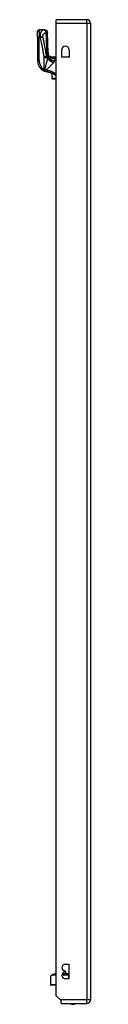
# Model space of a CAD drawing. Header units: inches. Extents: x 14 to 456, y 41 to 215.
# Tile 99 of 154: x 127.51 to 128.95, y 117.44 to 144.37. Entities that reach past the tile are written whole.
import ezdxf

# ---------------------------------------------------------------- set-up
doc = ezdxf.new("R2010")
doc.units = ezdxf.units.IN
doc.header["$MEASUREMENT"] = 0
doc.layers.add('Visible Edges(ANSI)', color=7, linetype='Continuous', lineweight=25)
doc.layers.add('Visible Tangent Edges(ANSI)', color=7, linetype='Continuous', lineweight=25)

msp = doc.modelspace()

# ---------------------------------------------------------------- linework, layer by layer
at = {"layer": 'Visible Edges(ANSI)'}
for p, q in [((128.856, 144.373), (128.021, 144.373)), ((128.021, 144.274), (128.021, 144.373)), ((128.021, 117.671), (128.021, 144.274)), ((128.955, 144.274), (128.955, 117.554)), ((127.51, 143.901), (127.51, 144.059)), ((127.51, 143.901), (127.51, 143.252)), ((127.701, 144.098), (127.549, 144.098)), ((127.703, 144.098), (127.701, 144.098)), ((127.867, 143.356), (128.021, 143.356)), ((127.89, 143.338), (127.889, 143.338)), ((128.169, 143.345), (128.169, 143.549)), ((128.169, 143.356), (128.349, 143.356)), ((128.372, 143.345), (128.169, 143.345)), ((128.372, 143.549), (128.372, 143.345)), ((127.9, 142.906), (127.9, 142.766)), ((127.9, 142.764), (127.9, 142.766)), ((127.908, 142.756), (128.021, 142.756)), ((128.271, 118.53), (128.366, 118.53)), ((128.366, 118.53), (128.366, 118.13)), ((127.978, 118.272), (127.971, 118.272)), ((127.973, 118.265), (127.971, 118.272)), ((128.021, 118.272), (127.978, 118.272)), ((128.304, 118.272), (128.189, 118.272)), ((128.226, 118.351), (128.257, 118.351)), ((128.271, 118.32), (128.271, 118.34)), ((128.277, 118.332), (128.279, 118.272)), ((128.305, 118.272), (128.304, 118.272)), ((128.305, 118.272), (128.322, 118.272)), ((128.325, 118.272), (128.322, 118.272)), ((128.326, 118.272), (128.325, 118.272)), ((128.366, 118.272), (128.326, 118.272)), ((127.865, 118.192), (127.865, 117.975)), ((127.871, 118.206), (127.911, 118.245)), ((127.925, 118.251), (128.021, 118.251)), ((127.95, 118.254), (127.957, 118.254)), ((128.021, 118.254), (127.957, 118.254)), ((128.18, 118.251), (128.365, 118.251)), ((128.181, 118.254), (128.342, 118.254)), ((128.366, 118.13), (128.271, 118.13)), ((128.366, 118.254), (128.342, 118.254)), ((128.366, 118.251), (128.365, 118.251)), ((128.021, 117.956), (127.885, 117.956)), ((128.138, 117.554), (128.021, 117.671)), ((128.155, 117.537), (128.138, 117.554)), ((128.155, 117.455), (128.155, 117.537)), ((128.155, 117.455), (128.856, 117.455))]:
    msp.add_line(p, q, dxfattribs=at)
at = {"layer": 'Visible Edges(ANSI)', "flags": 128}
for points in [[(127.703, 144.098), (127.718, 144.097), (127.732, 144.092), (127.746, 144.085), (127.758, 144.076), (127.768, 144.064), (127.775, 144.051), (127.78, 144.036), (127.782, 144.021)], [(127.801, 143.465), (127.791, 143.743), (127.782, 144.021)], [(127.853, 143.361), (127.84, 143.372), (127.829, 143.386), (127.819, 143.401), (127.812, 143.417), (127.807, 143.431), (127.803, 143.444), (127.802, 143.456), (127.801, 143.465)], [(127.889, 143.338), (127.888, 143.34), (127.886, 143.341), (127.884, 143.342), (127.883, 143.343), (127.881, 143.345), (127.88, 143.346), (127.878, 143.347), (127.877, 143.348), (127.876, 143.349), (127.874, 143.35), (127.873, 143.35), (127.872, 143.351), (127.872, 143.352), (127.871, 143.352), (127.87, 143.353), (127.869, 143.354), (127.869, 143.354), (127.868, 143.355), (127.868, 143.355), (127.867, 143.355), (127.867, 143.355), (127.867, 143.356), (127.867, 143.356), (127.867, 143.356)], [(127.898, 143.333), (127.898, 143.333), (127.897, 143.334), (127.897, 143.334), (127.897, 143.334), (127.896, 143.334), (127.896, 143.334), (127.895, 143.334), (127.895, 143.335), (127.895, 143.335), (127.894, 143.335), (127.894, 143.335), (127.894, 143.336), (127.893, 143.336), (127.893, 143.336), (127.893, 143.336), (127.892, 143.336), (127.892, 143.337), (127.892, 143.337), (127.891, 143.337), (127.891, 143.337), (127.891, 143.337), (127.891, 143.337), (127.89, 143.338), (127.89, 143.338)], [(127.665, 142.981), (127.666, 142.98), (127.667, 142.98), (127.668, 142.979), (127.669, 142.978), (127.671, 142.978), (127.672, 142.977), (127.673, 142.976), (127.674, 142.976), (127.675, 142.975), (127.677, 142.974), (127.678, 142.974), (127.679, 142.973), (127.68, 142.972), (127.682, 142.972), (127.683, 142.971), (127.684, 142.971), (127.685, 142.97), (127.686, 142.969), (127.688, 142.969), (127.689, 142.968), (127.69, 142.968), (127.691, 142.967), (127.692, 142.967), (127.694, 142.966)], [(127.775, 142.941), (127.771, 142.942), (127.768, 142.942), (127.764, 142.943), (127.761, 142.944), (127.757, 142.945), (127.754, 142.945), (127.75, 142.946), (127.747, 142.947), (127.744, 142.948), (127.74, 142.949), (127.737, 142.95), (127.733, 142.951), (127.73, 142.952), (127.727, 142.953), (127.723, 142.954), (127.72, 142.955), (127.716, 142.957), (127.713, 142.958), (127.71, 142.959), (127.707, 142.96), (127.703, 142.962), (127.7, 142.963), (127.697, 142.965), (127.694, 142.966)], [(128.021, 142.837), (128.012, 142.844), (128.003, 142.85), (127.993, 142.856), (127.984, 142.862), (127.974, 142.868), (127.965, 142.874), (127.955, 142.879), (127.945, 142.885), (127.935, 142.89), (127.925, 142.895), (127.915, 142.899), (127.904, 142.904), (127.894, 142.908), (127.883, 142.912), (127.873, 142.916), (127.862, 142.92), (127.851, 142.923), (127.84, 142.927), (127.83, 142.93), (127.819, 142.932), (127.808, 142.935), (127.797, 142.937), (127.786, 142.939), (127.775, 142.941)]]:
    msp.add_lwpolyline(points, dxfattribs=at)
at = {"layer": 'Visible Edges(ANSI)'}
for centre, radius, start, end in [((128.856, 144.274), 0.099, 0, 90), ((127.549, 144.059), 0.0394, 90, 180), ((128.271, 143.549), 0.102, 0, 180), ((127.96, 143.529), 0.197, 232.7495, 241.8538), ((128.349, 143.336), 0.0197, 27.3655, 90), ((127.825, 143.252), 0.315, 180, 239.4195), ((127.908, 142.764), 0.00787, 180, 270), ((128.271, 118.435), 0.095, 90, 270), ((127.966, 118.262), 0.00787, 270, 20), ((127.971, 118.272), 0.000394, 90, 200), ((128.271, 118.225), 0.095, 90, 270), ((128.257, 118.331), 0.02, 2.5, 90), ((127.885, 118.192), 0.0197, 135, 180), ((127.925, 118.231), 0.0197, 90, 135), ((127.95, 118.25), 0.00394, 90, 169.9795), ((127.885, 117.975), 0.0197, 180, 270), ((128.478, 117.623), 0.188, 243.6372, 296.3628), ((128.856, 117.554), 0.099, 270, 0)]:
    msp.add_arc(centre, radius, start, end, dxfattribs=at)
at = {"layer": 'Visible Tangent Edges(ANSI)'}
for p, q in [((128.021, 144.274), (128.856, 144.274)), ((128.856, 144.274), (128.856, 144.373)), ((128.856, 144.274), (128.955, 144.274)), ((128.856, 144.274), (128.856, 117.554)), ((127.51, 143.901), (127.549, 143.901)), ((127.549, 144.098), (127.549, 143.901)), ((127.549, 143.901), (127.582, 143.901)), ((127.549, 143.252), (127.549, 143.901)), ((127.682, 143.364), (127.757, 143.378)), ((127.685, 143.335), (127.783, 143.335)), ((127.685, 143.335), (127.685, 143.015)), ((127.783, 143.326), (127.783, 143.335)), ((127.785, 143.343), (127.785, 143.331)), ((127.785, 143.343), (127.788, 143.343)), ((127.917, 143.331), (127.915, 143.326)), ((128.021, 143.342), (127.968, 143.342)), ((127.968, 143.323), (127.968, 143.342)), ((127.968, 143.323), (128.021, 143.323)), ((128.021, 143.322), (127.99, 143.322)), ((127.99, 143.322), (127.99, 143.313)), ((127.99, 143.313), (128.021, 143.313)), ((128.349, 143.345), (128.349, 143.356)), ((127.51, 143.252), (127.549, 143.252)), ((127.665, 142.981), (127.685, 143.015)), ((127.908, 142.762), (127.908, 142.902)), ((127.908, 142.762), (127.908, 142.756)), ((128.021, 142.762), (127.908, 142.762)), ((127.977, 118.272), (127.971, 118.272)), ((127.973, 118.265), (127.98, 118.265)), ((127.977, 118.272), (128.021, 118.272)), ((127.977, 118.272), (127.98, 118.265)), ((128.021, 118.265), (127.98, 118.265)), ((128.185, 118.265), (128.32, 118.265)), ((128.304, 118.272), (128.188, 118.272)), ((128.277, 118.332), (128.271, 118.332)), ((128.322, 118.272), (128.305, 118.272)), ((128.322, 118.272), (128.32, 118.265)), ((128.366, 118.265), (128.32, 118.265)), ((128.322, 118.272), (128.325, 118.272)), ((128.327, 118.272), (128.366, 118.272)), ((127.907, 118.231), (127.865, 118.192)), ((128.021, 118.231), (127.907, 118.231)), ((128.365, 118.231), (128.176, 118.231)), ((128.365, 118.231), (128.365, 118.251)), ((128.365, 118.13), (128.365, 118.231)), ((128.365, 118.231), (128.366, 118.231)), ((127.865, 117.975), (128.021, 117.975)), ((128.856, 117.554), (128.138, 117.554)), ((128.955, 117.554), (128.856, 117.554)), ((128.856, 117.455), (128.856, 117.554))]:
    msp.add_line(p, q, dxfattribs=at)
at = {"layer": 'Visible Tangent Edges(ANSI)', "flags": 128}
for points in [[(127.686, 144.095), (127.68, 144.093), (127.674, 144.092), (127.668, 144.09), (127.662, 144.087), (127.656, 144.085), (127.65, 144.082), (127.644, 144.079), (127.638, 144.075), (127.632, 144.071), (127.627, 144.066), (127.621, 144.061), (127.616, 144.055), (127.611, 144.048), (127.606, 144.041), (127.601, 144.032), (127.597, 144.022), (127.593, 144.011), (127.589, 143.999), (127.586, 143.986), (127.584, 143.971), (127.582, 143.954), (127.581, 143.937), (127.581, 143.919), (127.582, 143.901)], [(127.582, 143.901), (127.585, 143.902), (127.589, 143.902), (127.592, 143.903), (127.595, 143.904), (127.599, 143.904), (127.602, 143.905), (127.605, 143.905), (127.609, 143.906), (127.612, 143.907), (127.615, 143.907), (127.618, 143.908), (127.622, 143.908), (127.625, 143.909), (127.628, 143.91), (127.631, 143.91), (127.634, 143.911), (127.637, 143.911), (127.64, 143.912), (127.643, 143.912), (127.646, 143.913), (127.648, 143.914), (127.651, 143.914), (127.654, 143.915), (127.656, 143.915)], [(127.582, 143.901), (127.586, 143.879), (127.59, 143.857), (127.594, 143.834), (127.599, 143.812), (127.603, 143.789), (127.607, 143.767), (127.611, 143.744), (127.615, 143.722), (127.62, 143.7), (127.624, 143.677), (127.628, 143.655), (127.632, 143.633), (127.636, 143.61), (127.64, 143.588), (127.645, 143.565), (127.649, 143.543), (127.653, 143.521), (127.657, 143.498), (127.661, 143.476), (127.666, 143.453), (127.67, 143.431), (127.674, 143.409), (127.678, 143.386), (127.682, 143.364)], [(127.656, 143.915), (127.655, 143.922), (127.655, 143.93), (127.656, 143.937), (127.657, 143.944), (127.658, 143.95), (127.661, 143.956), (127.664, 143.962), (127.667, 143.967), (127.67, 143.973), (127.674, 143.977), (127.678, 143.982), (127.682, 143.986), (127.686, 143.99), (127.69, 143.994), (127.694, 143.998), (127.699, 144.001), (127.704, 144.005), (127.708, 144.008), (127.713, 144.011), (127.718, 144.013), (127.723, 144.016), (127.728, 144.018), (127.733, 144.021), (127.739, 144.023)], [(127.757, 143.378), (127.753, 143.4), (127.749, 143.423), (127.744, 143.445), (127.74, 143.467), (127.736, 143.49), (127.732, 143.512), (127.728, 143.534), (127.723, 143.557), (127.719, 143.579), (127.715, 143.602), (127.711, 143.624), (127.707, 143.646), (127.702, 143.669), (127.698, 143.691), (127.694, 143.714), (127.69, 143.736), (127.686, 143.758), (127.682, 143.781), (127.677, 143.803), (127.673, 143.826), (127.669, 143.848), (127.665, 143.87), (127.661, 143.893), (127.656, 143.915)], [(127.701, 144.098), (127.701, 144.098), (127.701, 144.098), (127.7, 144.098), (127.7, 144.098), (127.7, 144.098), (127.699, 144.098), (127.698, 144.098), (127.698, 144.098), (127.697, 144.097), (127.697, 144.097), (127.696, 144.097), (127.695, 144.097), (127.695, 144.097), (127.694, 144.097), (127.693, 144.096), (127.692, 144.096), (127.692, 144.096), (127.691, 144.096), (127.69, 144.096), (127.689, 144.095), (127.689, 144.095), (127.688, 144.095), (127.687, 144.095), (127.686, 144.095)], [(127.686, 144.095), (127.688, 144.094), (127.691, 144.093), (127.693, 144.092), (127.696, 144.09), (127.698, 144.089), (127.701, 144.087), (127.704, 144.084), (127.706, 144.082), (127.709, 144.079), (127.711, 144.076), (127.714, 144.073), (127.716, 144.07), (127.719, 144.067), (127.721, 144.063), (127.723, 144.059), (127.726, 144.055), (127.728, 144.051), (127.73, 144.047), (127.731, 144.043), (127.733, 144.039), (127.735, 144.035), (127.736, 144.031), (127.738, 144.027), (127.739, 144.023)], [(127.701, 144.098), (127.706, 144.098), (127.711, 144.098), (127.715, 144.097), (127.72, 144.096), (127.725, 144.094), (127.729, 144.093), (127.734, 144.091), (127.738, 144.088), (127.743, 144.086), (127.747, 144.083), (127.751, 144.08), (127.755, 144.076), (127.759, 144.072), (127.762, 144.068), (127.766, 144.064), (127.768, 144.06), (127.771, 144.055), (127.773, 144.05), (127.775, 144.046), (127.777, 144.041), (127.778, 144.036), (127.779, 144.031), (127.78, 144.027), (127.78, 144.022)], [(127.739, 144.023), (127.741, 144.023), (127.744, 144.023), (127.746, 144.023), (127.749, 144.023), (127.751, 144.023), (127.753, 144.023), (127.755, 144.023), (127.757, 144.023), (127.759, 144.023), (127.761, 144.023), (127.763, 144.023), (127.765, 144.023), (127.767, 144.023), (127.768, 144.023), (127.77, 144.023), (127.772, 144.023), (127.773, 144.023), (127.774, 144.023), (127.776, 144.023), (127.777, 144.023), (127.778, 144.023), (127.779, 144.023), (127.779, 144.022), (127.78, 144.022)], [(127.739, 144.023), (127.739, 143.996), (127.74, 143.97), (127.741, 143.944), (127.742, 143.918), (127.743, 143.892), (127.743, 143.866), (127.744, 143.84), (127.745, 143.814), (127.746, 143.787), (127.747, 143.761), (127.748, 143.735), (127.749, 143.709), (127.75, 143.683), (127.751, 143.657), (127.751, 143.631), (127.752, 143.604), (127.753, 143.578), (127.754, 143.552), (127.755, 143.526), (127.756, 143.5), (127.757, 143.474), (127.758, 143.448), (127.759, 143.421), (127.76, 143.395)], [(127.78, 144.022), (127.78, 144.022), (127.78, 144.022), (127.781, 144.022), (127.781, 144.022), (127.781, 144.022), (127.781, 144.022), (127.781, 144.022), (127.781, 144.022), (127.781, 144.022), (127.781, 144.022), (127.781, 144.022), (127.782, 144.022), (127.782, 144.022), (127.782, 144.021), (127.782, 144.021), (127.782, 144.021), (127.782, 144.021), (127.782, 144.021), (127.782, 144.021), (127.782, 144.021), (127.782, 144.021), (127.782, 144.021), (127.782, 144.021), (127.782, 144.021)], [(127.682, 143.364), (127.683, 143.362), (127.683, 143.361), (127.683, 143.36), (127.683, 143.359), (127.683, 143.358), (127.683, 143.356), (127.684, 143.355), (127.684, 143.354), (127.684, 143.353), (127.684, 143.352), (127.684, 143.35), (127.684, 143.349), (127.684, 143.348), (127.684, 143.347), (127.684, 143.346), (127.685, 143.344), (127.685, 143.343), (127.685, 143.342), (127.685, 143.341), (127.685, 143.339), (127.685, 143.338), (127.685, 143.337), (127.685, 143.336), (127.685, 143.335)], [(127.783, 143.326), (127.78, 143.314), (127.778, 143.302), (127.775, 143.29), (127.772, 143.278), (127.769, 143.266), (127.766, 143.254), (127.763, 143.241), (127.76, 143.229), (127.757, 143.216), (127.754, 143.204), (127.75, 143.191), (127.747, 143.178), (127.744, 143.165), (127.74, 143.152), (127.737, 143.139), (127.733, 143.126), (127.73, 143.113), (127.726, 143.1), (127.723, 143.086), (127.719, 143.073), (127.715, 143.06), (127.712, 143.047), (127.708, 143.033), (127.704, 143.02)], [(127.783, 143.335), (127.782, 143.336), (127.781, 143.338), (127.78, 143.34), (127.78, 143.342), (127.779, 143.344), (127.778, 143.345), (127.777, 143.347), (127.776, 143.349), (127.775, 143.351), (127.774, 143.352), (127.773, 143.354), (127.772, 143.356), (127.771, 143.358), (127.77, 143.36), (127.769, 143.361), (127.768, 143.363), (127.767, 143.365), (127.765, 143.367), (127.764, 143.369), (127.763, 143.37), (127.761, 143.372), (127.76, 143.374), (127.758, 143.376), (127.757, 143.378)], [(127.76, 143.395), (127.762, 143.393), (127.763, 143.391), (127.764, 143.389), (127.765, 143.387), (127.766, 143.385), (127.767, 143.383), (127.768, 143.381), (127.769, 143.379), (127.77, 143.376), (127.771, 143.374), (127.772, 143.372), (127.773, 143.37), (127.774, 143.368), (127.775, 143.366), (127.777, 143.363), (127.778, 143.361), (127.779, 143.359), (127.78, 143.357), (127.781, 143.354), (127.781, 143.352), (127.782, 143.35), (127.783, 143.347), (127.784, 143.345), (127.785, 143.343)], [(127.785, 143.331), (127.785, 143.331), (127.785, 143.331), (127.785, 143.331), (127.785, 143.33), (127.785, 143.33), (127.785, 143.33), (127.785, 143.33), (127.784, 143.329), (127.784, 143.329), (127.784, 143.329), (127.784, 143.329), (127.784, 143.328), (127.784, 143.328), (127.784, 143.328), (127.784, 143.328), (127.784, 143.327), (127.783, 143.327), (127.783, 143.327), (127.783, 143.327), (127.783, 143.326), (127.783, 143.326), (127.783, 143.326), (127.783, 143.326), (127.783, 143.326)], [(127.788, 143.343), (127.788, 143.342), (127.788, 143.342), (127.787, 143.341), (127.787, 143.341), (127.787, 143.34), (127.787, 143.34), (127.787, 143.339), (127.787, 143.339), (127.787, 143.339), (127.787, 143.338), (127.787, 143.338), (127.787, 143.337), (127.786, 143.337), (127.786, 143.336), (127.786, 143.336), (127.786, 143.335), (127.786, 143.335), (127.786, 143.334), (127.786, 143.334), (127.786, 143.333), (127.786, 143.333), (127.785, 143.332), (127.785, 143.332), (127.785, 143.331)], [(127.798, 143.39), (127.797, 143.388), (127.797, 143.386), (127.797, 143.384), (127.797, 143.382), (127.796, 143.38), (127.796, 143.378), (127.796, 143.376), (127.795, 143.374), (127.795, 143.372), (127.794, 143.37), (127.794, 143.368), (127.794, 143.366), (127.793, 143.364), (127.793, 143.362), (127.792, 143.36), (127.792, 143.358), (127.791, 143.356), (127.791, 143.354), (127.79, 143.352), (127.79, 143.35), (127.789, 143.348), (127.789, 143.346), (127.788, 143.345), (127.788, 143.343)], [(127.801, 143.465), (127.801, 143.462), (127.801, 143.459), (127.801, 143.457), (127.801, 143.454), (127.801, 143.451), (127.801, 143.448), (127.801, 143.445), (127.801, 143.442), (127.801, 143.439), (127.801, 143.436), (127.801, 143.433), (127.801, 143.43), (127.8, 143.427), (127.8, 143.424), (127.8, 143.421), (127.8, 143.417), (127.8, 143.414), (127.799, 143.411), (127.799, 143.407), (127.799, 143.404), (127.799, 143.401), (127.798, 143.397), (127.798, 143.394), (127.798, 143.39)], [(127.913, 143.342), (127.912, 143.341), (127.911, 143.341), (127.91, 143.341), (127.909, 143.341), (127.908, 143.341), (127.907, 143.341), (127.906, 143.341), (127.905, 143.341), (127.904, 143.341), (127.903, 143.341), (127.901, 143.34), (127.9, 143.34), (127.899, 143.34), (127.898, 143.34), (127.897, 143.34), (127.896, 143.34), (127.896, 143.339), (127.895, 143.339), (127.894, 143.339), (127.893, 143.339), (127.892, 143.339), (127.891, 143.338), (127.891, 143.338), (127.89, 143.338)], [(127.898, 143.333), (127.897, 143.333), (127.897, 143.334), (127.897, 143.334), (127.897, 143.334), (127.897, 143.334), (127.897, 143.335), (127.897, 143.335), (127.898, 143.335), (127.899, 143.335), (127.899, 143.334), (127.9, 143.334), (127.901, 143.334), (127.902, 143.334), (127.904, 143.334), (127.905, 143.334), (127.906, 143.333), (127.907, 143.333), (127.908, 143.333), (127.91, 143.333), (127.911, 143.332), (127.912, 143.332), (127.914, 143.332), (127.915, 143.331), (127.917, 143.331)], [(127.898, 143.333), (127.899, 143.333), (127.899, 143.333), (127.9, 143.332), (127.901, 143.332), (127.902, 143.332), (127.902, 143.331), (127.903, 143.331), (127.904, 143.331), (127.904, 143.33), (127.905, 143.33), (127.906, 143.33), (127.906, 143.33), (127.907, 143.329), (127.908, 143.329), (127.908, 143.329), (127.909, 143.328), (127.91, 143.328), (127.911, 143.328), (127.911, 143.328), (127.912, 143.327), (127.913, 143.327), (127.913, 143.327), (127.914, 143.327), (127.915, 143.326)], [(127.968, 143.342), (127.965, 143.342), (127.963, 143.342), (127.961, 143.342), (127.958, 143.342), (127.956, 143.342), (127.954, 143.342), (127.952, 143.342), (127.949, 143.342), (127.947, 143.342), (127.945, 143.342), (127.943, 143.342), (127.94, 143.342), (127.938, 143.342), (127.936, 143.342), (127.934, 143.342), (127.931, 143.342), (127.929, 143.342), (127.927, 143.342), (127.925, 143.342), (127.922, 143.342), (127.92, 143.342), (127.918, 143.342), (127.916, 143.342), (127.913, 143.342)], [(127.915, 143.326), (127.918, 143.325), (127.921, 143.324), (127.924, 143.323), (127.927, 143.322), (127.93, 143.321), (127.933, 143.321), (127.936, 143.32), (127.939, 143.319), (127.942, 143.318), (127.945, 143.318), (127.949, 143.317), (127.952, 143.316), (127.955, 143.316), (127.958, 143.315), (127.961, 143.315), (127.964, 143.314), (127.968, 143.314), (127.971, 143.314), (127.974, 143.313), (127.977, 143.313), (127.98, 143.313), (127.984, 143.313), (127.987, 143.313), (127.99, 143.313)], [(127.917, 143.331), (127.919, 143.331), (127.921, 143.33), (127.922, 143.33), (127.925, 143.33), (127.927, 143.329), (127.929, 143.329), (127.931, 143.328), (127.933, 143.328), (127.935, 143.328), (127.937, 143.327), (127.939, 143.327), (127.941, 143.327), (127.943, 143.326), (127.945, 143.326), (127.948, 143.326), (127.95, 143.325), (127.952, 143.325), (127.954, 143.325), (127.956, 143.325), (127.959, 143.324), (127.961, 143.324), (127.963, 143.324), (127.965, 143.324), (127.968, 143.323)], [(127.99, 143.322), (127.989, 143.322), (127.988, 143.322), (127.987, 143.322), (127.986, 143.322), (127.985, 143.322), (127.984, 143.322), (127.983, 143.322), (127.982, 143.322), (127.982, 143.322), (127.981, 143.322), (127.98, 143.322), (127.979, 143.323), (127.978, 143.323), (127.977, 143.323), (127.976, 143.323), (127.975, 143.323), (127.974, 143.323), (127.973, 143.323), (127.972, 143.323), (127.971, 143.323), (127.97, 143.323), (127.969, 143.323), (127.968, 143.323), (127.968, 143.323)], [(127.984, 143.25), (127.986, 143.254), (127.987, 143.257), (127.989, 143.26), (127.99, 143.263), (127.992, 143.267), (127.993, 143.27), (127.994, 143.273), (127.995, 143.276), (127.996, 143.278), (127.996, 143.281), (127.997, 143.284), (127.997, 143.287), (127.997, 143.289), (127.998, 143.292), (127.998, 143.294), (127.997, 143.296), (127.997, 143.299), (127.997, 143.301), (127.996, 143.303), (127.995, 143.305), (127.994, 143.307), (127.993, 143.309), (127.991, 143.311), (127.99, 143.313)], [(127.737, 142.996), (127.747, 143.005), (127.757, 143.013), (127.766, 143.022), (127.776, 143.031), (127.786, 143.04), (127.795, 143.048), (127.805, 143.057), (127.814, 143.066), (127.823, 143.074), (127.833, 143.083), (127.842, 143.092), (127.851, 143.1), (127.86, 143.109), (127.868, 143.117), (127.877, 143.125), (127.885, 143.134), (127.894, 143.142), (127.902, 143.15), (127.91, 143.158), (127.917, 143.166), (127.925, 143.174), (127.932, 143.182), (127.939, 143.19), (127.946, 143.198)], [(127.946, 143.198), (127.946, 143.198), (127.946, 143.198), (127.946, 143.198), (127.947, 143.198), (127.947, 143.199), (127.947, 143.199), (127.947, 143.199), (127.947, 143.199), (127.947, 143.199), (127.947, 143.199), (127.948, 143.199), (127.948, 143.2), (127.948, 143.2), (127.948, 143.2), (127.948, 143.2), (127.948, 143.2), (127.948, 143.2), (127.949, 143.201), (127.949, 143.201), (127.949, 143.201), (127.949, 143.201), (127.949, 143.201), (127.949, 143.201), (127.949, 143.202)], [(127.949, 143.202), (127.95, 143.202), (127.95, 143.202), (127.95, 143.203), (127.95, 143.203), (127.951, 143.203), (127.951, 143.203), (127.951, 143.204), (127.952, 143.204), (127.952, 143.204), (127.952, 143.205), (127.952, 143.205), (127.953, 143.205), (127.953, 143.206), (127.953, 143.206), (127.954, 143.206), (127.954, 143.207), (127.954, 143.207), (127.954, 143.207), (127.955, 143.208), (127.955, 143.208), (127.955, 143.208), (127.955, 143.209), (127.956, 143.209), (127.956, 143.209)], [(127.956, 143.209), (127.957, 143.211), (127.959, 143.213), (127.96, 143.215), (127.962, 143.216), (127.963, 143.218), (127.965, 143.22), (127.966, 143.222), (127.967, 143.223), (127.969, 143.225), (127.97, 143.227), (127.971, 143.229), (127.972, 143.23), (127.973, 143.232), (127.974, 143.234), (127.976, 143.236), (127.977, 143.237), (127.978, 143.239), (127.979, 143.241), (127.98, 143.242), (127.981, 143.244), (127.982, 143.246), (127.982, 143.247), (127.983, 143.249), (127.984, 143.25)], [(127.702, 143.009), (127.701, 143.009), (127.701, 143.009), (127.7, 143.009), (127.699, 143.01), (127.698, 143.01), (127.698, 143.01), (127.697, 143.01), (127.696, 143.011), (127.695, 143.011), (127.695, 143.011), (127.694, 143.011), (127.693, 143.012), (127.693, 143.012), (127.692, 143.012), (127.691, 143.012), (127.69, 143.013), (127.69, 143.013), (127.689, 143.013), (127.688, 143.014), (127.688, 143.014), (127.687, 143.014), (127.686, 143.014), (127.685, 143.015), (127.685, 143.015)], [(127.702, 143.009), (127.701, 143.006), (127.7, 143.003), (127.7, 143.001), (127.699, 142.998), (127.698, 142.996), (127.697, 142.993), (127.696, 142.991), (127.696, 142.988), (127.695, 142.986), (127.694, 142.984), (127.694, 142.982), (127.693, 142.98), (127.693, 142.978), (127.692, 142.976), (127.692, 142.975), (127.692, 142.973), (127.691, 142.972), (127.691, 142.971), (127.691, 142.969), (127.691, 142.969), (127.692, 142.968), (127.692, 142.967), (127.693, 142.966), (127.694, 142.966)], [(127.694, 142.966), (127.695, 142.965), (127.696, 142.965), (127.698, 142.965), (127.699, 142.965), (127.701, 142.965), (127.702, 142.965), (127.704, 142.966), (127.706, 142.967), (127.707, 142.968), (127.709, 142.969), (127.711, 142.97), (127.712, 142.971), (127.714, 142.973), (127.716, 142.974), (127.718, 142.976), (127.719, 142.978), (127.721, 142.98), (127.723, 142.982), (127.725, 142.984), (127.727, 142.986), (127.729, 142.988), (127.731, 142.99), (127.732, 142.992), (127.734, 142.994)], [(127.704, 143.02), (127.704, 143.02), (127.704, 143.019), (127.704, 143.019), (127.704, 143.018), (127.704, 143.018), (127.704, 143.017), (127.704, 143.017), (127.704, 143.016), (127.703, 143.016), (127.703, 143.015), (127.703, 143.015), (127.703, 143.014), (127.703, 143.014), (127.703, 143.013), (127.703, 143.013), (127.703, 143.013), (127.703, 143.012), (127.703, 143.012), (127.702, 143.011), (127.702, 143.011), (127.702, 143.01), (127.702, 143.01), (127.702, 143.009), (127.702, 143.009)], [(127.734, 142.994), (127.734, 142.995), (127.734, 142.995), (127.735, 142.995), (127.735, 142.995), (127.735, 142.995), (127.735, 142.995), (127.735, 142.995), (127.735, 142.995), (127.735, 142.995), (127.735, 142.995), (127.735, 142.995), (127.736, 142.995), (127.736, 142.995), (127.736, 142.995), (127.736, 142.995), (127.736, 142.995), (127.736, 142.995), (127.736, 142.996), (127.737, 142.996), (127.737, 142.996), (127.737, 142.996), (127.737, 142.996), (127.737, 142.996), (127.737, 142.996)], [(127.781, 142.984), (127.779, 142.984), (127.777, 142.984), (127.775, 142.985), (127.774, 142.985), (127.772, 142.986), (127.77, 142.986), (127.768, 142.986), (127.766, 142.987), (127.764, 142.987), (127.763, 142.988), (127.761, 142.988), (127.759, 142.989), (127.757, 142.989), (127.755, 142.99), (127.753, 142.99), (127.752, 142.991), (127.75, 142.991), (127.748, 142.992), (127.746, 142.993), (127.744, 142.993), (127.743, 142.994), (127.741, 142.994), (127.739, 142.995), (127.737, 142.996)], [(127.775, 142.941), (127.775, 142.941), (127.775, 142.942), (127.775, 142.942), (127.775, 142.943), (127.775, 142.943), (127.775, 142.944), (127.775, 142.945), (127.775, 142.947), (127.775, 142.948), (127.776, 142.95), (127.776, 142.952), (127.776, 142.954), (127.777, 142.956), (127.777, 142.958), (127.777, 142.961), (127.778, 142.963), (127.778, 142.966), (127.779, 142.969), (127.779, 142.971), (127.779, 142.974), (127.78, 142.976), (127.78, 142.979), (127.781, 142.981), (127.781, 142.984)], [(128.021, 142.878), (128.012, 142.885), (128.003, 142.891), (127.994, 142.897), (127.984, 142.904), (127.975, 142.909), (127.965, 142.915), (127.956, 142.921), (127.946, 142.926), (127.936, 142.931), (127.926, 142.936), (127.916, 142.941), (127.906, 142.945), (127.896, 142.95), (127.886, 142.954), (127.876, 142.958), (127.865, 142.962), (127.855, 142.965), (127.844, 142.968), (127.834, 142.971), (127.823, 142.974), (127.813, 142.977), (127.802, 142.979), (127.792, 142.982), (127.781, 142.984)], [(128.304, 118.272), (128.304, 118.272), (128.304, 118.272), (128.304, 118.272), (128.304, 118.272), (128.304, 118.272), (128.304, 118.272), (128.304, 118.272), (128.304, 118.272), (128.304, 118.272), (128.304, 118.272), (128.304, 118.272), (128.304, 118.272), (128.304, 118.272), (128.304, 118.272), (128.304, 118.272), (128.304, 118.272), (128.304, 118.272), (128.305, 118.272), (128.305, 118.272), (128.305, 118.272), (128.305, 118.272), (128.305, 118.272), (128.305, 118.272), (128.305, 118.272)], [(128.304, 118.272), (128.304, 118.272), (128.304, 118.272), (128.304, 118.272), (128.304, 118.272), (128.304, 118.272), (128.304, 118.272), (128.304, 118.272), (128.304, 118.272), (128.304, 118.272), (128.304, 118.272), (128.304, 118.272), (128.304, 118.272), (128.304, 118.272), (128.304, 118.272), (128.304, 118.272), (128.304, 118.272), (128.305, 118.272), (128.305, 118.272), (128.305, 118.272), (128.305, 118.272), (128.305, 118.272), (128.305, 118.272), (128.305, 118.272), (128.305, 118.272)], [(128.325, 118.272), (128.325, 118.272), (128.326, 118.272), (128.326, 118.272), (128.326, 118.272), (128.326, 118.272), (128.326, 118.272), (128.326, 118.272), (128.326, 118.272), (128.326, 118.272), (128.326, 118.272), (128.326, 118.272), (128.326, 118.272), (128.326, 118.272), (128.326, 118.272), (128.326, 118.272), (128.326, 118.272), (128.326, 118.272), (128.326, 118.272), (128.326, 118.272), (128.326, 118.272), (128.326, 118.272), (128.326, 118.272), (128.326, 118.272), (128.326, 118.272)], [(128.325, 118.272), (128.325, 118.272), (128.325, 118.272), (128.326, 118.272), (128.326, 118.272), (128.326, 118.272), (128.326, 118.272), (128.326, 118.272), (128.326, 118.272), (128.326, 118.272), (128.326, 118.272), (128.326, 118.272), (128.326, 118.272), (128.326, 118.272), (128.326, 118.272), (128.326, 118.272), (128.326, 118.272), (128.326, 118.272), (128.326, 118.272), (128.326, 118.272), (128.326, 118.272), (128.327, 118.272), (128.327, 118.272), (128.327, 118.272), (128.327, 118.272)]]:
    msp.add_lwpolyline(points, dxfattribs=at)
at = {"layer": 'Visible Tangent Edges(ANSI)'}
msp.add_arc((127.825, 143.252), 0.276, 180, 239.4195, dxfattribs=at)
for centre, major_axis, ratio, start_param, end_param in [((127.39, 146.873), (0.28, -3.673), 0.09119, 0.304696, 0.320055), ((127.686, 143.381), (0.118, 0.005), 0.119705, 0.32039, 0.882192), ((127.29, 146.855), (0.383, -3.672), 0.123492, 0.276298, 0.284), ((127.946, 143.326), (0.171, -0.098), 0.594817, 3.909946, 5.041872), ((127.949, 143.331), (-0.17, 0.099), 0.604176, 0.765681, 1.908282), ((127.956, 143.343), (-0.172, 0.096), 0.627605, 0.730588, 1.910065), ((127.984, 143.405), (0.186, -0.063), 0.76978, 3.653505, 4.968734), ((127.982, 143.509), (-0.129, -0.149), 0.924855, 0, 0.390841), ((127.913, 143.323), (-0.0011, 0.0197), 0.203793, 5.152212, 6.005141), ((127.731, 143.009), (0.181, -0.078), 0.058123, 4.578197, 4.757923), ((127.737, 143.02), (0.159, -0.116), 0.099559, 4.577369, 4.785224), ((127.908, 142.766), (-0.00787, 0), 0.489583, 0, 1.570796), ((127.973, 118.262), (0, -0.00787), 0.969342, 0, 1.919862), ((127.978, 118.272), (0, 0.000394), 0.969342, 0, 1.919862), ((128.304, 118.272), (0, 0.000394), 0.836188, 4.363323, 6.283185), ((128.305, 118.272), (0, 0.000197), 0.839899, 4.363323, 6.283185), ((128.327, 118.262), (0, -0.00787), 0.969342, 4.363323, 6.283185), ((128.322, 118.272), (0, 0.000197), 0.969342, 4.363323, 6.283185), ((128.325, 118.272), (0, 0.000197), 0.969342, 4.363323, 6.283185), ((128.326, 118.272), (0, 0.000394), 0.969342, 4.363323, 6.283185), ((127.925, 118.231), (-0.0139, 0.0139), 0.852462, 0, 0.864875), ((127.925, 118.231), (0, 0.0197), 0.91745, 0, 1.570796), ((127.957, 118.25), (0, 0.00394), 0.969342, 0, 1.395906), ((128.342, 118.25), (0, 0.00394), 0.969342, 4.887279, 6.283185)]:
    msp.add_ellipse(centre, major_axis=major_axis, ratio=ratio, start_param=start_param, end_param=end_param, dxfattribs=at)

doc.saveas('drawing.dxf')
